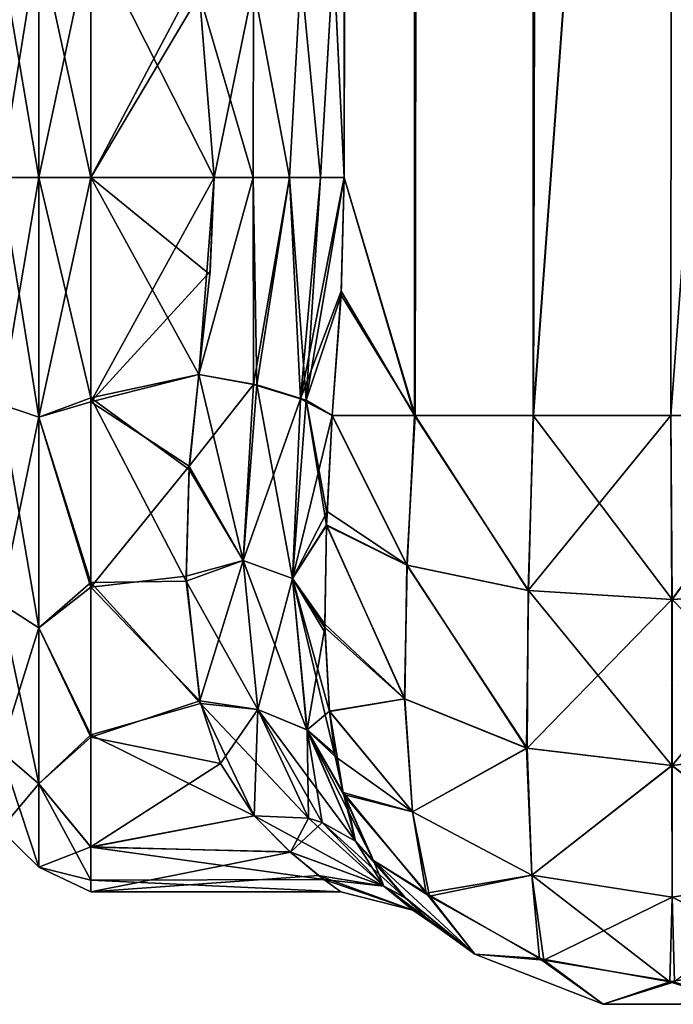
# Model space of a CAD drawing. Extents: x -23 to 470, y -2000 to 0.
# Tile 30 of 172: x 139 to 161, y -2000 to -1967. Entities that reach past the tile are written whole.
import ezdxf

# ---------------------------------------------------------------- set-up
doc = ezdxf.new("R2010")
doc.units = 0
doc.header["$LTSCALE"] = 64.024212
for name, color, linetype in [('169', 7, 'CONTINUOUS'), ('170', 7, 'CONTINUOUS'), ('181', 7, 'CONTINUOUS'), ('182', 7, 'CONTINUOUS'), ('184', 7, 'CONTINUOUS'), ('185', 7, 'CONTINUOUS'), ('186', 7, 'CONTINUOUS'), ('189', 7, 'CONTINUOUS'), ('190', 7, 'CONTINUOUS'), ('219', 7, 'CONTINUOUS'), ('220', 7, 'CONTINUOUS'), ('221', 7, 'CONTINUOUS'), ('222', 7, 'CONTINUOUS'), ('223', 7, 'CONTINUOUS'), ('227', 7, 'CONTINUOUS'), ('228', 7, 'CONTINUOUS')]:
    doc.layers.add(name, color=color, linetype=linetype)

msp = doc.modelspace()

# ---------------------------------------------------------------- linework, layer by layer
at = {"layer": '169', "linetype": 'CONTINUOUS'}
for points in [[(149.668, -1964.571, 58.882), (150.024, -1972, 59.571), (149.487, -83.45, 58.248), (149.668, -1964.571, 58.882)], [(149.487, -83.45, 58.248), (150.024, -1972, 59.571), (152.162, -83.45, 62.29), (149.487, -83.45, 58.248)], [(150.024, -1972, 59.571), (152.393, -1980, 62.612), (152.162, -83.45, 62.29), (150.024, -1972, 59.571)], [(152.162, -83.45, 62.29), (152.393, -1980, 62.612), (156.175, -83.45, 65.01), (152.162, -83.45, 62.29)], [(152.393, -1980, 62.612), (156.377, -1980, 65.133), (156.175, -83.45, 65.01), (152.393, -1980, 62.612)], [(156.377, -1980, 65.133), (161.05, -1916.55, 66), (156.175, -83.45, 65.01), (156.377, -1980, 65.133)], [(161.006, -1980, 66), (161.05, -1916.55, 66), (156.377, -1980, 65.133), (161.006, -1980, 66)], [(165.62, -1980, 65.095), (161.05, -1916.55, 66), (161.006, -1980, 66), (165.62, -1980, 65.095)], [(165.742, -1916.55, 65.045), (161.05, -1916.55, 66), (165.62, -1980, 65.095), (165.742, -1916.55, 65.045)], [(149.925, -1975.817, 59.39), (152.393, -1980, 62.612), (150.024, -1972, 59.571), (149.925, -1975.817, 59.39)], [(149.622, -1980, 58.785), (152.393, -1980, 62.612), (149.925, -1975.817, 59.39), (149.622, -1980, 58.785)]]:
    msp.add_3dface(points, dxfattribs=at)
at = {"layer": '170', "linetype": 'CONTINUOUS'}
for points in [[(150.024, -1972, 6.429), (149.669, -1964.589, 7.116), (152.161, -83.45, 3.712), (150.024, -1972, 6.429)], [(152.406, -1980, 3.376), (150.024, -1972, 6.429), (152.161, -83.45, 3.712), (152.406, -1980, 3.376)], [(156.176, -83.45, 0.989), (152.406, -1980, 3.376), (152.161, -83.45, 3.712), (156.176, -83.45, 0.989)], [(156.387, -1980, 0.862), (152.406, -1980, 3.376), (156.176, -83.45, 0.989), (156.387, -1980, 0.862)], [(161.05, -83.45), (156.387, -1980, 0.862), (156.176, -83.45, 0.989), (161.05, -83.45)], [(161.05, -1916.55), (156.387, -1980, 0.862), (161.05, -83.45), (161.05, -1916.55)], [(161.012, -1980, 0), (156.387, -1980, 0.862), (161.05, -1916.55), (161.012, -1980, 0)], [(165.621, -1980, 0.905), (161.012, -1980, 0), (165.742, -1916.55, 0.955), (165.621, -1980, 0.905)], [(165.742, -1916.55, 0.955), (161.012, -1980, 0), (161.05, -1916.55), (165.742, -1916.55, 0.955)], [(149.919, -1975.946, 6.621), (150.024, -1972, 6.429), (152.406, -1980, 3.376), (149.919, -1975.946, 6.621)], [(149.622, -1980, 7.216), (149.919, -1975.946, 6.621), (152.406, -1980, 3.376), (149.622, -1980, 7.216)]]:
    msp.add_3dface(points, dxfattribs=at)
at = {"layer": '181', "linetype": 'CONTINUOUS'}
for points in [[(145.507, -1975.252, 9.221), (145.13, -1978.62, 9.931), (141.5, -1972, 9), (145.507, -1975.252, 9.221)], [(141.5, -1972, 9), (145.13, -1978.62, 9.931), (141.5, -1979.405, 10.171), (141.5, -1972, 9)], [(145.653, -1972, 9), (145.507, -1975.252, 9.221), (141.5, -1972, 9), (145.653, -1972, 9)], [(141.5, -1972, 57), (141.5, -1979.537, 55.786), (145.653, -1972, 57), (141.5, -1972, 57)], [(145.653, -1972, 57), (141.5, -1979.537, 55.786), (145.512, -1975.153, 56.792), (145.653, -1972, 57)], [(141.5, -1979.537, 55.786), (145.13, -1978.62, 56.069), (145.512, -1975.153, 56.792), (141.5, -1979.537, 55.786)], [(144.814, -1981.695, 54.955), (145.13, -1978.62, 56.069), (141.5, -1979.537, 55.786), (144.814, -1981.695, 54.955)], [(145.13, -1978.62, 9.931), (144.805, -1981.805, 11.094), (141.5, -1979.405, 10.171), (145.13, -1978.62, 9.931)], [(144.805, -1981.805, 11.094), (144.713, -1985.565, 13.201), (141.5, -1979.405, 10.171), (144.805, -1981.805, 11.094)], [(141.5, -1979.405, 10.171), (144.713, -1985.565, 13.201), (141.5, -1985.607, 13.23), (141.5, -1979.405, 10.171)], [(141.5, -1985.759, 52.665), (144.814, -1981.695, 54.955), (141.5, -1979.537, 55.786), (141.5, -1985.759, 52.665)], [(144.709, -1985.399, 52.911), (144.814, -1981.695, 54.955), (141.5, -1985.759, 52.665), (144.709, -1985.399, 52.911)], [(145.172, -1989.581, 49.337), (144.709, -1985.399, 52.911), (141.5, -1985.759, 52.665), (145.172, -1989.581, 49.337)], [(144.713, -1985.565, 13.201), (145.193, -1989.671, 16.76), (141.5, -1985.607, 13.23), (144.713, -1985.565, 13.201)], [(141.5, -1985.607, 13.23), (145.193, -1989.671, 16.76), (141.5, -1990.722, 17.984), (141.5, -1985.607, 13.23)], [(141.5, -1990.8, 47.919), (145.172, -1989.581, 49.337), (141.5, -1985.759, 52.665), (141.5, -1990.8, 47.919)], [(145.864, -1991.695, 46.715), (145.172, -1989.581, 49.337), (141.5, -1990.8, 47.919), (145.864, -1991.695, 46.715)], [(145.193, -1989.671, 16.76), (146.993, -1993.453, 22.241), (141.5, -1990.722, 17.984), (145.193, -1989.671, 16.76)], [(141.5, -1990.722, 17.984), (146.993, -1993.453, 22.241), (141.5, -1994.497, 24.639), (141.5, -1990.722, 17.984)], [(141.5, -1994.49, 41.379), (145.864, -1991.695, 46.715), (141.5, -1990.8, 47.919), (141.5, -1994.49, 41.379)], [(146.993, -1993.453, 43.759), (145.864, -1991.695, 46.715), (141.5, -1994.49, 41.379), (146.993, -1993.453, 43.759)], [(148.222, -1994.671, 40.876), (146.993, -1993.453, 43.759), (141.5, -1994.49, 41.379), (148.222, -1994.671, 40.876)], [(146.993, -1993.453, 22.241), (148.199, -1994.656, 25.083), (141.5, -1994.497, 24.639), (146.993, -1993.453, 22.241)], [(141.5, -1996, 33.051), (148.222, -1994.671, 40.876), (141.5, -1994.49, 41.379), (141.5, -1996, 33.051)], [(148.199, -1994.656, 25.083), (149.338, -1995.591, 28.587), (141.5, -1994.497, 24.639), (148.199, -1994.656, 25.083)], [(141.5, -1994.497, 24.639), (149.338, -1995.591, 28.587), (141.5, -1995.611, 28.698), (141.5, -1994.497, 24.639)], [(149.158, -1995.455, 38.086), (148.222, -1994.671, 40.876), (141.5, -1996, 33.051), (149.158, -1995.455, 38.086)], [(149.915, -1996, 32.932), (149.158, -1995.455, 38.086), (141.5, -1996, 33.051), (149.915, -1996, 32.932)], [(149.338, -1995.591, 28.587), (149.915, -1996, 32.932), (141.5, -1995.611, 28.698), (149.338, -1995.591, 28.587)], [(141.5, -1995.611, 28.698), (149.915, -1996, 32.932), (141.5, -1996, 33.051), (141.5, -1995.611, 28.698)]]:
    msp.add_3dface(points, dxfattribs=at)
at = {"layer": '182', "linetype": 'CONTINUOUS'}
for points in [[(141.5, -1963.801, 55.556), (141.5, -1972, 57), (145.064, -1965.26, 56.034), (141.5, -1963.801, 55.556)], [(145.653, -1972, 9), (141.5, -1972, 9), (141.5, -1963.802, 10.444), (145.653, -1972, 9)], [(145.653, -1972, 9), (141.5, -1963.802, 10.444), (145.16, -1965.858, 9.799), (145.653, -1972, 9)], [(145.064, -1965.26, 56.034), (141.5, -1972, 57), (145.158, -1965.844, 56.197), (145.064, -1965.26, 56.034)], [(141.5, -1972, 57), (145.653, -1972, 57), (145.158, -1965.844, 56.197), (141.5, -1972, 57)]]:
    msp.add_3dface(points, dxfattribs=at)
at = {"layer": '184', "linetype": 'CONTINUOUS'}
for points in [[(149.622, -1980, 7.216), (152.134, -1985.025, 4.535), (149.429, -1983.69, 8.47), (149.622, -1980, 7.216)], [(149.622, -1980, 7.216), (149.429, -1983.69, 8.47), (149.447, -1983.335, 8.318), (149.622, -1980, 7.216)], [(149.622, -1980, 7.216), (152.406, -1980, 3.376), (152.134, -1985.025, 4.535), (149.622, -1980, 7.216)], [(152.406, -1980, 3.376), (156.214, -1985.88, 1.905), (152.134, -1985.025, 4.535), (152.406, -1980, 3.376)], [(152.406, -1980, 3.376), (156.387, -1980, 0.862), (156.214, -1985.88, 1.905), (152.406, -1980, 3.376)], [(156.387, -1980, 0.862), (161.012, -1980, 0), (156.214, -1985.88, 1.905), (156.387, -1980, 0.862)], [(161.012, -1980, 0), (161.046, -1986.18, 0.979), (156.214, -1985.88, 1.905), (161.012, -1980, 0)], [(161.012, -1980, 0), (165.621, -1980, 0.905), (161.046, -1986.18, 0.979), (161.012, -1980, 0)], [(165.621, -1980, 0.905), (165.879, -1985.881, 1.902), (161.046, -1986.18, 0.979), (165.621, -1980, 0.905)], [(152.067, -1989.522, 6.903), (149.376, -1987.008, 10.299), (149.429, -1983.69, 8.47), (152.067, -1989.522, 6.903)], [(152.134, -1985.025, 4.535), (152.067, -1989.522, 6.903), (149.429, -1983.69, 8.47), (152.134, -1985.025, 4.535)], [(156.176, -1991.179, 4.624), (152.067, -1989.522, 6.903), (152.134, -1985.025, 4.535), (156.176, -1991.179, 4.624)], [(156.214, -1985.88, 1.905), (156.176, -1991.179, 4.624), (152.134, -1985.025, 4.535), (156.214, -1985.88, 1.905)], [(161.046, -1986.18, 0.979), (156.176, -1991.179, 4.624), (156.214, -1985.88, 1.905), (161.046, -1986.18, 0.979)], [(165.879, -1985.881, 1.902), (161.059, -1991.761, 3.823), (161.046, -1986.18, 0.979), (165.879, -1985.881, 1.902)], [(165.94, -1991.175, 4.629), (161.059, -1991.761, 3.823), (165.879, -1985.881, 1.902), (165.94, -1991.175, 4.629)], [(161.059, -1991.761, 3.823), (156.176, -1991.179, 4.624), (161.046, -1986.18, 0.979), (161.059, -1991.761, 3.823)], [(152.067, -1989.522, 6.903), (149.526, -1989.945, 12.689), (149.376, -1987.008, 10.299), (152.067, -1989.522, 6.903)], [(149.376, -1987.008, 10.299), (149.526, -1989.945, 12.689), (149.381, -1987.298, 10.497), (149.376, -1987.008, 10.299)], [(152.321, -1993.312, 10.341), (149.526, -1989.945, 12.689), (152.067, -1989.522, 6.903), (152.321, -1993.312, 10.341)], [(156.176, -1991.179, 4.624), (152.321, -1993.312, 10.341), (152.067, -1989.522, 6.903), (156.176, -1991.179, 4.624)], [(149.526, -1989.945, 12.689), (152.321, -1993.312, 10.341), (149.724, -1991.458, 14.318), (149.526, -1989.945, 12.689)], [(156.338, -1995.441, 8.796), (152.321, -1993.312, 10.341), (156.176, -1991.179, 4.624), (156.338, -1995.441, 8.796)], [(161.059, -1991.761, 3.823), (156.338, -1995.441, 8.796), (156.176, -1991.179, 4.624), (161.059, -1991.761, 3.823)], [(165.94, -1991.175, 4.629), (165.763, -1995.441, 8.796), (161.059, -1991.761, 3.823), (165.94, -1991.175, 4.629)], [(152.321, -1993.312, 10.341), (150.002, -1992.728, 15.982), (149.724, -1991.458, 14.318), (152.321, -1993.312, 10.341)], [(161.051, -1996.188, 8.255), (156.338, -1995.441, 8.796), (161.059, -1991.761, 3.823), (161.051, -1996.188, 8.255)], [(165.763, -1995.441, 8.796), (161.051, -1996.188, 8.255), (161.059, -1991.761, 3.823), (165.763, -1995.441, 8.796)], [(150.002, -1992.728, 15.982), (152.893, -1996.146, 14.771), (151.009, -1994.945, 20), (150.002, -1992.728, 15.982)], [(152.893, -1996.146, 14.771), (150.002, -1992.728, 15.982), (152.321, -1993.312, 10.341), (152.893, -1996.146, 14.771)], [(156.338, -1995.441, 8.796), (152.893, -1996.146, 14.771), (152.321, -1993.312, 10.341), (156.338, -1995.441, 8.796)], [(151.009, -1994.945, 20), (152.893, -1996.146, 14.771), (154.414, -1998.093, 20), (151.009, -1994.945, 20)], [(156.736, -1998.296, 14.074), (152.893, -1996.146, 14.771), (156.338, -1995.441, 8.796), (156.736, -1998.296, 14.074)], [(161.051, -1996.188, 8.255), (156.736, -1998.296, 14.074), (156.338, -1995.441, 8.796), (161.051, -1996.188, 8.255)], [(165.763, -1995.441, 8.796), (161.128, -1999.027, 13.838), (161.051, -1996.188, 8.255), (165.763, -1995.441, 8.796)], [(152.893, -1996.146, 14.771), (156.736, -1998.296, 14.074), (154.414, -1998.093, 20), (152.893, -1996.146, 14.771)], [(161.128, -1999.027, 13.838), (156.736, -1998.296, 14.074), (161.051, -1996.188, 8.255), (161.128, -1999.027, 13.838)], [(154.414, -1998.093, 20), (156.736, -1998.296, 14.074), (158.731, -1999.783, 20), (154.414, -1998.093, 20)], [(156.736, -1998.296, 14.074), (161.128, -1999.027, 13.838), (158.731, -1999.783, 20), (156.736, -1998.296, 14.074)], [(158.731, -1999.783, 20), (161.128, -1999.027, 13.838), (163.368, -1999.783, 20), (158.731, -1999.783, 20)]]:
    msp.add_3dface(points, dxfattribs=at)
at = {"layer": '185', "linetype": 'CONTINUOUS'}
for points in [[(151.009, -1994.945, 20), (154.414, -1998.093, 20), (152.087, -1996.213, 24.409), (151.009, -1994.945, 20)], [(151.009, -1994.945, 46), (152.072, -1996.198, 41.663), (154.414, -1998.093, 46), (151.009, -1994.945, 46)], [(152.072, -1996.198, 41.663), (152.799, -1996.89, 37.52), (154.414, -1998.093, 46), (152.072, -1996.198, 41.663)], [(152.087, -1996.213, 24.409), (154.414, -1998.093, 20), (152.977, -1997.043, 30.159), (152.087, -1996.213, 24.409)], [(153.089, -1997.137, 33.651), (154.414, -1998.093, 20), (152.799, -1996.89, 37.52), (153.089, -1997.137, 33.651)], [(152.799, -1996.89, 37.52), (154.414, -1998.093, 20), (154.414, -1998.093, 46), (152.799, -1996.89, 37.52)], [(152.977, -1997.043, 30.159), (154.414, -1998.093, 20), (153.089, -1997.137, 33.651), (152.977, -1997.043, 30.159)], [(154.414, -1998.093, 20), (158.731, -1999.783, 20), (154.414, -1998.093, 46), (154.414, -1998.093, 20)], [(154.414, -1998.093, 46), (158.731, -1999.783, 20), (158.732, -1999.783, 46), (154.414, -1998.093, 46)], [(158.731, -1999.783, 20), (163.368, -1999.783, 20), (158.732, -1999.783, 46), (158.731, -1999.783, 20)], [(158.732, -1999.783, 46), (163.368, -1999.783, 20), (163.368, -1999.783, 46), (158.732, -1999.783, 46)]]:
    msp.add_3dface(points, dxfattribs=at)
at = {"layer": '186', "linetype": 'CONTINUOUS'}
for points in [[(152.139, -1985.026, 61.47), (149.622, -1980, 58.785), (149.453, -1983.219, 57.73), (152.139, -1985.026, 61.47)], [(152.393, -1980, 62.612), (149.622, -1980, 58.785), (152.139, -1985.026, 61.47), (152.393, -1980, 62.612)], [(156.221, -1985.88, 64.098), (152.393, -1980, 62.612), (152.139, -1985.026, 61.47), (156.221, -1985.88, 64.098)], [(156.377, -1980, 65.133), (152.393, -1980, 62.612), (156.221, -1985.88, 64.098), (156.377, -1980, 65.133)], [(161.054, -1986.18, 65.021), (156.377, -1980, 65.133), (156.221, -1985.88, 64.098), (161.054, -1986.18, 65.021)], [(161.006, -1980, 66), (156.377, -1980, 65.133), (161.054, -1986.18, 65.021), (161.006, -1980, 66)], [(165.62, -1980, 65.095), (161.006, -1980, 66), (161.054, -1986.18, 65.021), (165.62, -1980, 65.095)], [(165.886, -1985.879, 64.096), (165.62, -1980, 65.095), (161.054, -1986.18, 65.021), (165.886, -1985.879, 64.096)], [(149.43, -1983.672, 57.537), (152.139, -1985.026, 61.47), (149.453, -1983.219, 57.73), (149.43, -1983.672, 57.537)], [(152.055, -1989.514, 59.087), (149.43, -1983.672, 57.537), (149.378, -1987.125, 55.622), (152.055, -1989.514, 59.087)], [(152.139, -1985.026, 61.47), (149.43, -1983.672, 57.537), (152.055, -1989.514, 59.087), (152.139, -1985.026, 61.47)], [(156.16, -1991.175, 61.371), (152.139, -1985.026, 61.47), (152.055, -1989.514, 59.087), (156.16, -1991.175, 61.371)], [(156.221, -1985.88, 64.098), (152.139, -1985.026, 61.47), (156.16, -1991.175, 61.371), (156.221, -1985.88, 64.098)], [(161.042, -1991.761, 62.177), (156.221, -1985.88, 64.098), (156.16, -1991.175, 61.371), (161.042, -1991.761, 62.177)], [(161.054, -1986.18, 65.021), (156.221, -1985.88, 64.098), (161.042, -1991.761, 62.177), (161.054, -1986.18, 65.021)], [(165.886, -1985.879, 64.096), (161.054, -1986.18, 65.021), (165.925, -1991.179, 61.376), (165.886, -1985.879, 64.096)], [(165.925, -1991.179, 61.376), (161.054, -1986.18, 65.021), (161.042, -1991.761, 62.177), (165.925, -1991.179, 61.376)], [(152.055, -1989.514, 59.087), (149.378, -1987.125, 55.622), (149.525, -1989.932, 53.323), (152.055, -1989.514, 59.087)], [(152.32, -1993.311, 55.658), (152.055, -1989.514, 59.087), (149.525, -1989.932, 53.323), (152.32, -1993.311, 55.658)], [(156.16, -1991.175, 61.371), (152.055, -1989.514, 59.087), (152.32, -1993.311, 55.658), (156.16, -1991.175, 61.371)], [(152.32, -1993.311, 55.658), (149.525, -1989.932, 53.323), (149.986, -1992.668, 50.105), (152.32, -1993.311, 55.658)], [(149.986, -1992.668, 50.105), (149.525, -1989.932, 53.323), (149.71, -1991.37, 51.787), (149.986, -1992.668, 50.105)], [(156.337, -1995.441, 57.204), (156.16, -1991.175, 61.371), (152.32, -1993.311, 55.658), (156.337, -1995.441, 57.204)], [(161.042, -1991.761, 62.177), (156.16, -1991.175, 61.371), (156.337, -1995.441, 57.204), (161.042, -1991.761, 62.177)], [(165.925, -1991.179, 61.376), (161.042, -1991.761, 62.177), (165.762, -1995.441, 57.204), (165.925, -1991.179, 61.376)], [(161.049, -1996.188, 57.746), (161.042, -1991.761, 62.177), (156.337, -1995.441, 57.204), (161.049, -1996.188, 57.746)], [(165.762, -1995.441, 57.204), (161.042, -1991.761, 62.177), (161.049, -1996.188, 57.746), (165.762, -1995.441, 57.204)], [(151.009, -1994.945, 46), (152.776, -1996.049, 51.198), (149.986, -1992.668, 50.105), (151.009, -1994.945, 46)], [(151.009, -1994.945, 46), (149.986, -1992.668, 50.105), (150.204, -1993.376, 49.026), (151.009, -1994.945, 46)], [(152.776, -1996.049, 51.198), (152.32, -1993.311, 55.658), (149.986, -1992.668, 50.105), (152.776, -1996.049, 51.198)], [(156.337, -1995.441, 57.204), (152.32, -1993.311, 55.658), (152.776, -1996.049, 51.198), (156.337, -1995.441, 57.204)], [(151.009, -1994.945, 46), (154.414, -1998.093, 46), (152.776, -1996.049, 51.198), (151.009, -1994.945, 46)], [(156.59, -1998.244, 51.909), (156.337, -1995.441, 57.204), (152.776, -1996.049, 51.198), (156.59, -1998.244, 51.909)], [(161.049, -1996.188, 57.746), (156.337, -1995.441, 57.204), (160.972, -1999.027, 52.162), (161.049, -1996.188, 57.746)], [(160.972, -1999.027, 52.162), (156.337, -1995.441, 57.204), (156.59, -1998.244, 51.909), (160.972, -1999.027, 52.162)], [(165.762, -1995.441, 57.204), (161.049, -1996.188, 57.746), (165.364, -1998.296, 51.926), (165.762, -1995.441, 57.204)], [(154.414, -1998.093, 46), (156.59, -1998.244, 51.909), (152.776, -1996.049, 51.198), (154.414, -1998.093, 46)], [(165.364, -1998.296, 51.926), (161.049, -1996.188, 57.746), (160.972, -1999.027, 52.162), (165.364, -1998.296, 51.926)], [(154.414, -1998.093, 46), (158.732, -1999.783, 46), (156.59, -1998.244, 51.909), (154.414, -1998.093, 46)], [(158.732, -1999.783, 46), (160.972, -1999.027, 52.162), (156.59, -1998.244, 51.909), (158.732, -1999.783, 46)], [(163.368, -1999.783, 46), (165.364, -1998.296, 51.926), (160.972, -1999.027, 52.162), (163.368, -1999.783, 46)], [(158.732, -1999.783, 46), (163.368, -1999.783, 46), (160.972, -1999.027, 52.162), (158.732, -1999.783, 46)]]:
    msp.add_3dface(points, dxfattribs=at)
at = {"layer": '189', "linetype": 'CONTINUOUS'}
for points in [[(141.5, -1972, 57), (141.5, -1963.801, 55.556), (139.751, -1972, 56.532), (141.5, -1972, 57)], [(139.751, -1972, 56.532), (141.5, -1963.801, 55.556), (139.751, -1963.952, 55.113), (139.751, -1972, 56.532)], [(141.5, -1963.802, 10.444), (141.5, -1972, 9), (139.751, -1963.952, 10.887), (141.5, -1963.802, 10.444)], [(138.469, -1972, 55.25), (139.751, -1972, 56.532), (139.751, -1963.952, 55.113), (138.469, -1972, 55.25)], [(138.469, -1964.39, 53.908), (138.469, -1972, 55.25), (139.751, -1963.952, 55.113), (138.469, -1964.39, 53.908)], [(139.751, -1972, 9.468), (138.469, -1964.39, 12.092), (139.751, -1963.952, 10.887), (139.751, -1972, 9.468)], [(141.5, -1972, 9), (139.751, -1972, 9.468), (139.751, -1963.952, 10.887), (141.5, -1972, 9)], [(139.751, -1972, 9.468), (138.469, -1972, 10.75), (138.469, -1964.39, 12.092), (139.751, -1972, 9.468)]]:
    msp.add_3dface(points, dxfattribs=at)
at = {"layer": '190', "linetype": 'CONTINUOUS'}
for points in [[(138.469, -1972, 55.25), (138.469, -1979.61, 53.908), (139.751, -1972, 56.532), (138.469, -1972, 55.25)], [(139.751, -1972, 56.532), (138.469, -1979.61, 53.908), (139.751, -1980.048, 55.113), (139.751, -1972, 56.532)], [(138.469, -1979.61, 12.092), (138.469, -1972, 10.75), (139.751, -1980.048, 10.887), (138.469, -1979.61, 12.092)], [(139.751, -1980.048, 10.887), (138.469, -1972, 10.75), (139.751, -1972, 9.468), (139.751, -1980.048, 10.887)], [(141.5, -1972, 9), (141.5, -1979.405, 10.171), (139.751, -1972, 9.468), (141.5, -1972, 9)], [(141.5, -1979.405, 10.171), (139.751, -1980.048, 10.887), (139.751, -1972, 9.468), (141.5, -1979.405, 10.171)], [(141.5, -1979.537, 55.786), (141.5, -1972, 57), (139.751, -1980.048, 55.113), (141.5, -1979.537, 55.786)], [(141.5, -1972, 57), (139.751, -1972, 56.532), (139.751, -1980.048, 55.113), (141.5, -1972, 57)], [(141.5, -1979.405, 10.171), (141.5, -1985.607, 13.23), (139.751, -1980.048, 10.887), (141.5, -1979.405, 10.171)], [(138.469, -1979.61, 53.908), (138.469, -1986.302, 50.044), (139.751, -1980.048, 55.113), (138.469, -1979.61, 53.908)], [(138.469, -1986.302, 15.956), (138.469, -1979.61, 12.092), (139.751, -1987.126, 14.974), (138.469, -1986.302, 15.956)], [(139.751, -1987.126, 14.974), (138.469, -1979.61, 12.092), (139.751, -1980.048, 10.887), (139.751, -1987.126, 14.974)], [(141.5, -1985.759, 52.665), (141.5, -1979.537, 55.786), (139.751, -1980.048, 55.113), (141.5, -1985.759, 52.665)], [(139.751, -1980.048, 55.113), (138.469, -1986.302, 50.044), (139.751, -1987.126, 51.026), (139.751, -1980.048, 55.113)], [(141.5, -1985.607, 13.23), (139.751, -1987.126, 14.974), (139.751, -1980.048, 10.887), (141.5, -1985.607, 13.23)], [(141.5, -1985.759, 52.665), (139.751, -1980.048, 55.113), (139.751, -1987.126, 51.026), (141.5, -1985.759, 52.665)], [(141.5, -1985.607, 13.23), (141.5, -1990.722, 17.984), (139.751, -1987.126, 14.974), (141.5, -1985.607, 13.23)], [(141.5, -1990.8, 47.919), (141.5, -1985.759, 52.665), (139.751, -1987.126, 51.026), (141.5, -1990.8, 47.919)], [(138.469, -1986.302, 50.044), (138.469, -1991.269, 44.125), (139.751, -1987.126, 51.026), (138.469, -1986.302, 50.044)], [(138.469, -1991.269, 21.875), (138.469, -1986.302, 15.956), (139.751, -1992.379, 21.234), (138.469, -1991.269, 21.875)], [(139.751, -1992.379, 21.234), (138.469, -1986.302, 15.956), (139.751, -1987.126, 14.974), (139.751, -1992.379, 21.234)], [(139.751, -1987.126, 51.026), (138.469, -1991.269, 44.125), (139.751, -1992.379, 44.766), (139.751, -1987.126, 51.026)], [(141.5, -1990.722, 17.984), (139.751, -1992.379, 21.234), (139.751, -1987.126, 14.974), (141.5, -1990.722, 17.984)], [(141.5, -1990.8, 47.919), (139.751, -1987.126, 51.026), (139.751, -1992.379, 44.766), (141.5, -1990.8, 47.919)], [(141.5, -1990.722, 17.984), (141.5, -1994.497, 24.639), (139.751, -1992.379, 21.234), (141.5, -1990.722, 17.984)], [(141.5, -1994.49, 41.379), (141.5, -1990.8, 47.919), (139.751, -1992.379, 44.766), (141.5, -1994.49, 41.379)], [(138.469, -1991.269, 44.125), (138.469, -1993.912, 36.864), (139.751, -1992.379, 44.766), (138.469, -1991.269, 44.125)], [(138.469, -1993.912, 29.136), (138.469, -1991.269, 21.875), (139.751, -1995.174, 28.914), (138.469, -1993.912, 29.136)], [(139.751, -1995.174, 28.914), (138.469, -1991.269, 21.875), (139.751, -1992.379, 21.234), (139.751, -1995.174, 28.914)], [(139.751, -1992.379, 44.766), (138.469, -1993.912, 36.864), (139.751, -1995.174, 37.086), (139.751, -1992.379, 44.766)], [(141.5, -1994.497, 24.639), (141.5, -1995.611, 28.698), (139.751, -1992.379, 21.234), (141.5, -1994.497, 24.639)], [(141.5, -1995.611, 28.698), (139.751, -1995.174, 28.914), (139.751, -1992.379, 21.234), (141.5, -1995.611, 28.698)], [(141.5, -1994.49, 41.379), (139.751, -1992.379, 44.766), (139.751, -1995.174, 37.086), (141.5, -1994.49, 41.379)], [(138.469, -1993.912, 36.864), (138.469, -1993.912, 29.136), (139.751, -1995.174, 37.086), (138.469, -1993.912, 36.864)], [(139.751, -1995.174, 37.086), (138.469, -1993.912, 29.136), (139.751, -1995.174, 28.914), (139.751, -1995.174, 37.086)], [(141.5, -1996, 33.051), (141.5, -1994.49, 41.379), (139.751, -1995.174, 37.086), (141.5, -1996, 33.051)], [(141.5, -1995.611, 28.698), (141.5, -1996, 33.051), (139.751, -1995.174, 28.914), (141.5, -1995.611, 28.698)], [(141.5, -1996, 33.051), (139.751, -1995.174, 37.086), (139.751, -1995.174, 28.914), (141.5, -1996, 33.051)]]:
    msp.add_3dface(points, dxfattribs=at)
at = {"layer": '219', "linetype": 'CONTINUOUS'}
for points in [[(145.13, -1978.62, 56.069), (144.814, -1981.695, 54.955), (146.977, -1978.953, 56.369), (145.13, -1978.62, 56.069)], [(146.977, -1978.953, 56.369), (144.814, -1981.695, 54.955), (146.624, -1984.873, 53.711), (146.977, -1978.953, 56.369)], [(148.55, -1979.436, 57.319), (146.977, -1978.953, 56.369), (146.624, -1984.873, 53.711), (148.55, -1979.436, 57.319)], [(148.29, -1985.47, 54.677), (148.55, -1979.436, 57.319), (146.624, -1984.873, 53.711), (148.29, -1985.47, 54.677)], [(149.622, -1980, 58.785), (148.55, -1979.436, 57.319), (148.29, -1985.47, 54.677), (149.622, -1980, 58.785)], [(149.453, -1983.219, 57.73), (149.622, -1980, 58.785), (148.29, -1985.47, 54.677), (149.453, -1983.219, 57.73)], [(144.814, -1981.695, 54.955), (144.709, -1985.399, 52.911), (146.624, -1984.873, 53.711), (144.814, -1981.695, 54.955)], [(149.43, -1983.672, 57.537), (149.453, -1983.219, 57.73), (148.29, -1985.47, 54.677), (149.43, -1983.672, 57.537)], [(149.378, -1987.125, 55.622), (149.43, -1983.672, 57.537), (148.29, -1985.47, 54.677), (149.378, -1987.125, 55.622)], [(144.709, -1985.399, 52.911), (145.172, -1989.581, 49.337), (146.624, -1984.873, 53.711), (144.709, -1985.399, 52.911)], [(145.172, -1989.581, 49.337), (147.123, -1989.871, 49.594), (146.624, -1984.873, 53.711), (145.172, -1989.581, 49.337)], [(147.123, -1989.871, 49.594), (148.29, -1985.47, 54.677), (146.624, -1984.873, 53.711), (147.123, -1989.871, 49.594)], [(148.774, -1990.563, 50.52), (148.29, -1985.47, 54.677), (147.123, -1989.871, 49.594), (148.774, -1990.563, 50.52)], [(148.774, -1990.563, 50.52), (149.378, -1987.125, 55.622), (148.29, -1985.47, 54.677), (148.774, -1990.563, 50.52)], [(149.525, -1989.932, 53.323), (149.378, -1987.125, 55.622), (148.774, -1990.563, 50.52), (149.525, -1989.932, 53.323)], [(145.172, -1989.581, 49.337), (145.864, -1991.695, 46.715), (147.123, -1989.871, 49.594), (145.172, -1989.581, 49.337)], [(145.864, -1991.695, 46.715), (146.993, -1993.453, 43.759), (147.123, -1989.871, 49.594), (145.864, -1991.695, 46.715)], [(146.993, -1993.453, 43.759), (148.82, -1993.526, 44.474), (147.123, -1989.871, 49.594), (146.993, -1993.453, 43.759)], [(148.82, -1993.526, 44.474), (148.774, -1990.563, 50.52), (147.123, -1989.871, 49.594), (148.82, -1993.526, 44.474)], [(149.71, -1991.37, 51.787), (149.525, -1989.932, 53.323), (148.774, -1990.563, 50.52), (149.71, -1991.37, 51.787)], [(148.82, -1993.526, 44.474), (149.287, -1993.669, 44.72), (148.774, -1990.563, 50.52), (148.82, -1993.526, 44.474)], [(149.287, -1993.669, 44.72), (150.4, -1994.305, 45.453), (148.774, -1990.563, 50.52), (149.287, -1993.669, 44.72)], [(149.986, -1992.668, 50.105), (149.71, -1991.37, 51.787), (148.774, -1990.563, 50.52), (149.986, -1992.668, 50.105)], [(150.4, -1994.305, 45.453), (149.986, -1992.668, 50.105), (148.774, -1990.563, 50.52), (150.4, -1994.305, 45.453)], [(150.204, -1993.376, 49.026), (149.986, -1992.668, 50.105), (150.4, -1994.305, 45.453), (150.204, -1993.376, 49.026)], [(151.009, -1994.945, 46), (150.204, -1993.376, 49.026), (150.4, -1994.305, 45.453), (151.009, -1994.945, 46)]]:
    msp.add_3dface(points, dxfattribs=at)
at = {"layer": '220', "linetype": 'CONTINUOUS'}
for points in [[(146.993, -1993.453, 43.759), (148.222, -1994.671, 40.876), (148.82, -1993.526, 44.474), (146.993, -1993.453, 43.759)], [(148.199, -1994.656, 25.083), (146.993, -1993.453, 22.241), (151.36, -1995.811, 26.701), (148.199, -1994.656, 25.083)], [(146.993, -1993.453, 22.241), (148.819, -1993.526, 21.526), (151.36, -1995.811, 26.701), (146.993, -1993.453, 22.241)], [(148.222, -1994.671, 40.876), (149.287, -1993.669, 44.72), (148.82, -1993.526, 44.474), (148.222, -1994.671, 40.876)], [(148.819, -1993.526, 21.526), (149.287, -1993.669, 21.28), (151.36, -1995.811, 26.701), (148.819, -1993.526, 21.526)], [(148.222, -1994.671, 40.876), (151.361, -1995.812, 39.294), (149.287, -1993.669, 44.72), (148.222, -1994.671, 40.876)], [(150.4, -1994.305, 20.547), (152.087, -1996.213, 24.409), (149.287, -1993.669, 21.28), (150.4, -1994.305, 20.547)], [(149.287, -1993.669, 21.28), (152.087, -1996.213, 24.409), (151.36, -1995.811, 26.701), (149.287, -1993.669, 21.28)], [(149.287, -1993.669, 44.72), (151.361, -1995.812, 39.294), (150.4, -1994.305, 45.453), (149.287, -1993.669, 44.72)], [(151.009, -1994.945, 20), (152.087, -1996.213, 24.409), (150.4, -1994.305, 20.547), (151.009, -1994.945, 20)], [(151.361, -1995.812, 39.294), (151.009, -1994.945, 46), (150.4, -1994.305, 45.453), (151.361, -1995.812, 39.294)], [(149.338, -1995.591, 28.587), (148.199, -1994.656, 25.083), (151.36, -1995.811, 26.701), (149.338, -1995.591, 28.587)], [(148.222, -1994.671, 40.876), (149.158, -1995.455, 38.086), (151.361, -1995.812, 39.294), (148.222, -1994.671, 40.876)], [(152.072, -1996.198, 41.663), (151.009, -1994.945, 46), (151.361, -1995.812, 39.294), (152.072, -1996.198, 41.663)], [(149.158, -1995.455, 38.086), (149.915, -1996, 32.932), (152.331, -1996.623, 32.995), (149.158, -1995.455, 38.086)], [(149.158, -1995.455, 38.086), (152.331, -1996.623, 32.995), (151.361, -1995.812, 39.294), (149.158, -1995.455, 38.086)], [(149.915, -1996, 32.932), (149.338, -1995.591, 28.587), (152.331, -1996.623, 32.995), (149.915, -1996, 32.932)], [(149.338, -1995.591, 28.587), (151.36, -1995.811, 26.701), (152.331, -1996.623, 32.995), (149.338, -1995.591, 28.587)], [(152.087, -1996.213, 24.409), (152.977, -1997.043, 30.159), (151.36, -1995.811, 26.701), (152.087, -1996.213, 24.409)], [(151.36, -1995.811, 26.701), (152.977, -1997.043, 30.159), (152.331, -1996.623, 32.995), (151.36, -1995.811, 26.701)], [(152.799, -1996.89, 37.52), (152.072, -1996.198, 41.663), (151.361, -1995.812, 39.294), (152.799, -1996.89, 37.52)], [(152.331, -1996.623, 32.995), (152.799, -1996.89, 37.52), (151.361, -1995.812, 39.294), (152.331, -1996.623, 32.995)], [(152.977, -1997.043, 30.159), (153.089, -1997.137, 33.651), (152.331, -1996.623, 32.995), (152.977, -1997.043, 30.159)], [(153.089, -1997.137, 33.651), (152.799, -1996.89, 37.52), (152.331, -1996.623, 32.995), (153.089, -1997.137, 33.651)]]:
    msp.add_3dface(points, dxfattribs=at)
at = {"layer": '221', "linetype": 'CONTINUOUS'}
for points in [[(144.805, -1981.805, 11.094), (145.13, -1978.62, 9.931), (146.624, -1984.873, 12.289), (144.805, -1981.805, 11.094)], [(145.13, -1978.62, 9.931), (147.088, -1978.968, 9.63), (146.624, -1984.873, 12.289), (145.13, -1978.62, 9.931)], [(147.088, -1978.968, 9.63), (148.289, -1985.469, 11.323), (146.624, -1984.873, 12.289), (147.088, -1978.968, 9.63)], [(147.088, -1978.968, 9.63), (148.741, -1979.484, 8.597), (148.289, -1985.469, 11.323), (147.088, -1978.968, 9.63)], [(148.741, -1979.484, 8.597), (149.429, -1983.69, 8.47), (148.289, -1985.469, 11.323), (148.741, -1979.484, 8.597)], [(149.622, -1980, 7.216), (149.447, -1983.335, 8.318), (148.741, -1979.484, 8.597), (149.622, -1980, 7.216)], [(149.447, -1983.335, 8.318), (149.429, -1983.69, 8.47), (148.741, -1979.484, 8.597), (149.447, -1983.335, 8.318)], [(144.713, -1985.565, 13.201), (144.805, -1981.805, 11.094), (146.624, -1984.873, 12.289), (144.713, -1985.565, 13.201)], [(149.429, -1983.69, 8.47), (149.376, -1987.008, 10.299), (148.289, -1985.469, 11.323), (149.429, -1983.69, 8.47)], [(144.713, -1985.565, 13.201), (146.624, -1984.873, 12.289), (147.122, -1989.871, 16.406), (144.713, -1985.565, 13.201)], [(146.624, -1984.873, 12.289), (148.773, -1990.562, 15.48), (147.122, -1989.871, 16.406), (146.624, -1984.873, 12.289)], [(148.289, -1985.469, 11.323), (148.773, -1990.562, 15.48), (146.624, -1984.873, 12.289), (148.289, -1985.469, 11.323)], [(145.193, -1989.671, 16.76), (144.713, -1985.565, 13.201), (147.122, -1989.871, 16.406), (145.193, -1989.671, 16.76)], [(149.526, -1989.945, 12.689), (149.724, -1991.458, 14.318), (148.289, -1985.469, 11.323), (149.526, -1989.945, 12.689)], [(149.381, -1987.298, 10.497), (149.526, -1989.945, 12.689), (148.289, -1985.469, 11.323), (149.381, -1987.298, 10.497)], [(148.289, -1985.469, 11.323), (149.724, -1991.458, 14.318), (148.773, -1990.562, 15.48), (148.289, -1985.469, 11.323)], [(149.376, -1987.008, 10.299), (149.381, -1987.298, 10.497), (148.289, -1985.469, 11.323), (149.376, -1987.008, 10.299)], [(146.993, -1993.453, 22.241), (145.193, -1989.671, 16.76), (148.819, -1993.526, 21.526), (146.993, -1993.453, 22.241)], [(145.193, -1989.671, 16.76), (147.122, -1989.871, 16.406), (148.819, -1993.526, 21.526), (145.193, -1989.671, 16.76)], [(148.819, -1993.526, 21.526), (147.122, -1989.871, 16.406), (149.287, -1993.669, 21.28), (148.819, -1993.526, 21.526)], [(148.773, -1990.562, 15.48), (150.4, -1994.305, 20.547), (147.122, -1989.871, 16.406), (148.773, -1990.562, 15.48)], [(147.122, -1989.871, 16.406), (150.4, -1994.305, 20.547), (149.287, -1993.669, 21.28), (147.122, -1989.871, 16.406)], [(150.002, -1992.728, 15.982), (151.009, -1994.945, 20), (148.773, -1990.562, 15.48), (150.002, -1992.728, 15.982)], [(149.724, -1991.458, 14.318), (150.002, -1992.728, 15.982), (148.773, -1990.562, 15.48), (149.724, -1991.458, 14.318)], [(148.773, -1990.562, 15.48), (151.009, -1994.945, 20), (150.4, -1994.305, 20.547), (148.773, -1990.562, 15.48)]]:
    msp.add_3dface(points, dxfattribs=at)
at = {"layer": '222', "linetype": 'CONTINUOUS'}
for points in [[(145.13, -1978.62, 9.931), (145.507, -1975.252, 9.221), (145.653, -1972, 9), (145.13, -1978.62, 9.931)], [(145.13, -1978.62, 9.931), (145.653, -1972, 9), (146.966, -1972, 8.824), (145.13, -1978.62, 9.931)], [(145.13, -1978.62, 9.931), (146.966, -1972, 8.824), (147.088, -1978.968, 9.63), (145.13, -1978.62, 9.931)], [(146.966, -1972, 8.824), (148.187, -1972, 8.309), (147.088, -1978.968, 9.63), (146.966, -1972, 8.824)], [(147.088, -1978.968, 9.63), (148.187, -1972, 8.309), (148.741, -1979.484, 8.597), (147.088, -1978.968, 9.63)], [(148.187, -1972, 8.309), (149.23, -1972, 7.491), (148.741, -1979.484, 8.597), (148.187, -1972, 8.309)], [(150.024, -1972, 6.429), (149.919, -1975.946, 6.621), (148.741, -1979.484, 8.597), (150.024, -1972, 6.429)], [(149.23, -1972, 7.491), (150.024, -1972, 6.429), (148.741, -1979.484, 8.597), (149.23, -1972, 7.491)], [(149.919, -1975.946, 6.621), (149.622, -1980, 7.216), (148.741, -1979.484, 8.597), (149.919, -1975.946, 6.621)]]:
    msp.add_3dface(points, dxfattribs=at)
at = {"layer": '223', "linetype": 'CONTINUOUS'}
for points in [[(148.57, -1965.108, 8.579), (149.669, -1964.589, 7.116), (149.23, -1972, 7.491), (148.57, -1965.108, 8.579)], [(149.669, -1964.589, 7.116), (150.024, -1972, 6.429), (149.23, -1972, 7.491), (149.669, -1964.589, 7.116)], [(146.978, -1965.557, 9.517), (148.57, -1965.108, 8.579), (148.187, -1972, 8.309), (146.978, -1965.557, 9.517)], [(148.187, -1972, 8.309), (148.57, -1965.108, 8.579), (149.23, -1972, 7.491), (148.187, -1972, 8.309)], [(145.653, -1972, 9), (145.16, -1965.858, 9.799), (146.978, -1965.557, 9.517), (145.653, -1972, 9)], [(145.653, -1972, 9), (146.978, -1965.557, 9.517), (146.966, -1972, 8.824), (145.653, -1972, 9)], [(146.966, -1972, 8.824), (146.978, -1965.557, 9.517), (148.187, -1972, 8.309), (146.966, -1972, 8.824)]]:
    msp.add_3dface(points, dxfattribs=at)
at = {"layer": '227', "linetype": 'CONTINUOUS'}
for points in [[(149.231, -1972, 58.509), (149.668, -1964.571, 58.882), (148.569, -1965.102, 57.42), (149.231, -1972, 58.509)], [(150.024, -1972, 59.571), (149.668, -1964.571, 58.882), (149.231, -1972, 58.509), (150.024, -1972, 59.571)], [(146.977, -1965.551, 56.481), (148.188, -1972, 57.691), (148.569, -1965.102, 57.42), (146.977, -1965.551, 56.481)], [(148.188, -1972, 57.691), (149.231, -1972, 58.509), (148.569, -1965.102, 57.42), (148.188, -1972, 57.691)], [(145.158, -1965.844, 56.197), (146.967, -1972, 57.176), (146.977, -1965.551, 56.481), (145.158, -1965.844, 56.197)], [(145.158, -1965.844, 56.197), (145.653, -1972, 57), (146.967, -1972, 57.176), (145.158, -1965.844, 56.197)], [(146.967, -1972, 57.176), (148.188, -1972, 57.691), (146.977, -1965.551, 56.481), (146.967, -1972, 57.176)]]:
    msp.add_3dface(points, dxfattribs=at)
at = {"layer": '228', "linetype": 'CONTINUOUS'}
for points in [[(145.13, -1978.62, 56.069), (145.653, -1972, 57), (145.512, -1975.153, 56.792), (145.13, -1978.62, 56.069)], [(145.653, -1972, 57), (145.13, -1978.62, 56.069), (146.967, -1972, 57.176), (145.653, -1972, 57)], [(145.13, -1978.62, 56.069), (146.977, -1978.953, 56.369), (146.967, -1972, 57.176), (145.13, -1978.62, 56.069)], [(146.967, -1972, 57.176), (146.977, -1978.953, 56.369), (148.188, -1972, 57.691), (146.967, -1972, 57.176)], [(146.977, -1978.953, 56.369), (148.55, -1979.436, 57.319), (148.188, -1972, 57.691), (146.977, -1978.953, 56.369)], [(148.188, -1972, 57.691), (148.55, -1979.436, 57.319), (149.231, -1972, 58.509), (148.188, -1972, 57.691)], [(149.925, -1975.817, 59.39), (150.024, -1972, 59.571), (148.55, -1979.436, 57.319), (149.925, -1975.817, 59.39)], [(148.55, -1979.436, 57.319), (150.024, -1972, 59.571), (149.231, -1972, 58.509), (148.55, -1979.436, 57.319)], [(149.622, -1980, 58.785), (149.925, -1975.817, 59.39), (148.55, -1979.436, 57.319), (149.622, -1980, 58.785)]]:
    msp.add_3dface(points, dxfattribs=at)

doc.saveas('drawing.dxf')
